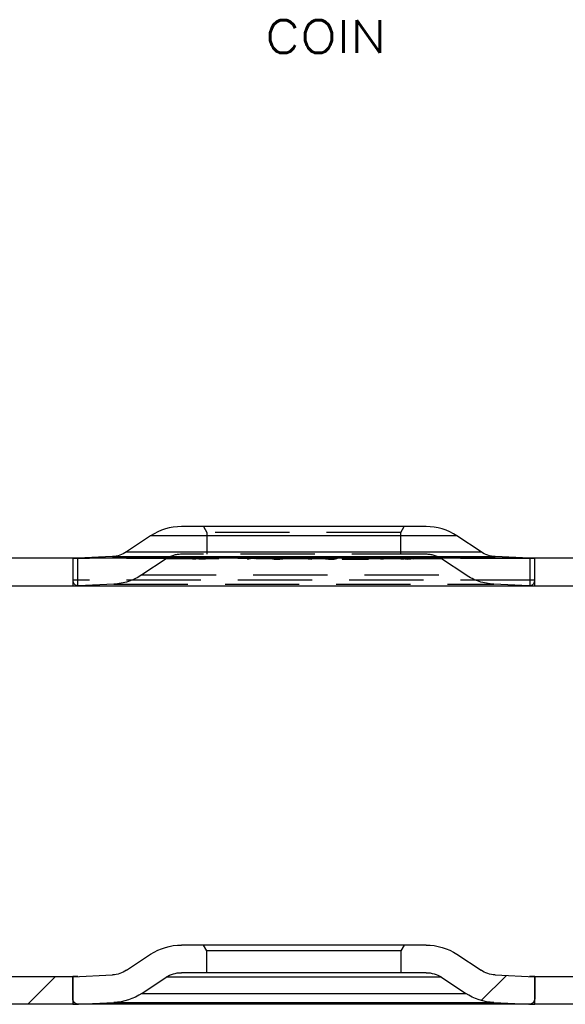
# Model space of a CAD drawing. Extents: x -65 to -29, y -70.1 to -47.
# Tile 22 of 57: x -55.9 to -54, y -56.1 to -52.6. Entities that reach past the tile are written whole.
import ezdxf
from ezdxf.enums import TextEntityAlignment as Align

# ---------------------------------------------------------------- set-up
doc = ezdxf.new("R2010")
doc.units = 0
doc.header["$MEASUREMENT"] = 0
doc.linetypes.add('HIDDEN', pattern=[0.393701, 0.26248, -0.13122])
doc.layers.add('DST', color=7, linetype='CONTINUOUS')
doc.layers.add('PLOTVIEW1', color=7, linetype='CONTINUOUS')
doc.styles.add('VERO8-ROMANS', font='romans__.ttf')

msp = doc.modelspace()

# ---------------------------------------------------------------- linework, layer by layer
at = {"layer": 'DST', "color": 30, "linetype": 'CONTINUOUS'}
for p, q in [((-54.4795, -54.3613), (-55.3448, -54.3613)), ((-55.4538, -54.3942), (-55.5392, -54.4509)), ((-54.2851, -54.4509), (-54.3705, -54.3942)), ((-55.5888, -54.4671), (-55.7107, -54.4729)), ((-54.1136, -54.4729), (-54.2355, -54.4671)), ((-54.7705, -54.4694), (-54.7766, -54.4721)), ((-54.7766, -54.4722), (-54.7766, -54.4721)), ((-54.7607, -54.4729), (-54.7766, -54.4722)), ((-54.7726, -54.4722), (-54.7727, -54.4722)), ((-54.7727, -54.4722), (-54.7617, -54.4727)), ((-54.7727, -54.4722), (-54.7727, -54.4726)), ((-54.7665, -54.4694), (-54.7726, -54.4722)), ((-54.7665, -54.4694), (-54.7705, -54.4694)), ((-54.7705, -54.4694), (-54.7705, -54.4712)), ((-54.6944, -54.4727), (-54.7617, -54.4727)), ((-54.6935, -54.4728), (-54.7607, -54.4729)), ((-54.7153, -54.4717), (-54.752, -54.4718)), ((-54.751, -54.4719), (-54.752, -54.4718)), ((-54.75, -54.4697), (-54.751, -54.4701)), ((-54.751, -54.4702), (-54.751, -54.4701)), ((-54.74, -54.4707), (-54.751, -54.4702)), ((-54.7144, -54.4719), (-54.751, -54.4719)), ((-54.75, -54.4697), (-54.7404, -54.4693)), ((-54.7461, -54.4697), (-54.7471, -54.4702)), ((-54.7471, -54.4702), (-54.7471, -54.4702)), ((-54.7471, -54.4702), (-54.741, -54.4705)), ((-54.7471, -54.4702), (-54.7471, -54.4706)), ((-54.7394, -54.4695), (-54.7461, -54.4697)), ((-54.7147, -54.4705), (-54.741, -54.4705)), ((-54.6944, -54.4693), (-54.7404, -54.4693)), ((-54.7137, -54.4707), (-54.74, -54.4707)), ((-54.6934, -54.4695), (-54.7394, -54.4695)), ((-54.7153, -54.4717), (-54.7087, -54.4715)), ((-54.7147, -54.4705), (-54.7037, -54.471)), ((-54.7048, -54.4715), (-54.7144, -54.4719)), ((-54.7076, -54.471), (-54.7137, -54.4707)), ((-54.7076, -54.471), (-54.7087, -54.4715)), ((-54.7076, -54.471), (-54.7076, -54.471)), ((-54.7076, -54.4718), (-54.7076, -54.471)), ((-54.7037, -54.4711), (-54.7048, -54.4715)), ((-54.7037, -54.471), (-54.7037, -54.4711)), ((-54.6944, -54.4693), (-54.6785, -54.4701)), ((-54.6944, -54.4727), (-54.6878, -54.4724)), ((-54.6839, -54.4725), (-54.6935, -54.4728)), ((-54.6824, -54.4701), (-54.6934, -54.4695)), ((-54.6825, -54.4701), (-54.6878, -54.4724)), ((-54.6785, -54.4702), (-54.6839, -54.4725)), ((-54.6825, -54.4701), (-54.6824, -54.4701)), ((-54.6824, -54.4718), (-54.6824, -54.4701)), ((-54.6785, -54.4701), (-54.6785, -54.4702)), ((-55.7093, -54.571), (-54.1149, -54.571)), ((-55.2671, -55.8422), (-55.3448, -55.8422)), ((-55.2551, -55.863), (-55.2671, -55.8422)), ((-54.5572, -55.8422), (-55.2671, -55.8422)), ((-54.5572, -55.8422), (-54.5692, -55.863)), ((-54.4795, -55.8422), (-54.5572, -55.8422)), ((-55.5392, -55.9318), (-55.4538, -55.8751)), ((-54.5692, -55.863), (-55.2551, -55.863)), ((-55.2551, -55.9402), (-55.2551, -55.863)), ((-54.5692, -55.863), (-54.5692, -55.9402)), ((-54.3705, -55.8751), (-54.2851, -55.9318)), ((-55.729, -55.9547), (-55.5888, -55.948)), ((-55.729, -56.0322), (-55.729, -55.9547)), ((-55.4848, -56.0133), (-55.3993, -55.9566)), ((-55.2551, -55.9402), (-55.3451, -55.9402)), ((-54.5692, -55.9402), (-55.2551, -55.9402)), ((-54.4792, -55.9402), (-54.5692, -55.9402)), ((-54.425, -55.9566), (-54.3395, -56.0133)), ((-54.1956, -55.9499), (-54.2843, -56.0387)), ((-54.2355, -55.948), (-54.0953, -55.9547)), ((-54.0953, -55.9547), (-54.0953, -56.0322)), ((-54.1149, -56.0519), (-55.7093, -56.0519)), ((-55.7084, -56.0518), (-55.5844, -56.0459)), ((-54.2399, -56.0459), (-54.1159, -56.0518))]:
    msp.add_line(p, q, dxfattribs=at)
at = {"layer": 'DST', "color": 254, "linetype": 'HIDDEN'}
for p, q in [((-55.2671, -54.3613), (-55.2551, -54.3821)), ((-54.5692, -54.3821), (-54.5572, -54.3613)), ((-54.5692, -54.3821), (-55.2551, -54.3821)), ((-55.2551, -54.3821), (-55.2551, -54.4593)), ((-54.5692, -54.4593), (-54.5692, -54.3821)), ((-54.4792, -54.4593), (-55.3451, -54.4593)), ((-55.7107, -54.4729), (-55.729, -54.4738)), ((-55.729, -54.4729), (-55.729, -54.5709)), ((-55.729, -54.4738), (-55.729, -54.5513)), ((-54.0953, -54.4738), (-55.729, -54.4738)), ((-55.7111, -54.5709), (-55.7111, -54.4729)), ((-55.3993, -54.4757), (-55.4848, -54.5324)), ((-54.425, -54.4757), (-55.3993, -54.4757)), ((-55.3045, -54.4723), (-55.2521, -54.4692)), ((-55.3045, -54.4723), (-55.3019, -54.4724)), ((-55.3045, -54.4723), (-55.3045, -54.4763)), ((-55.3045, -54.4763), (-55.2943, -54.4757)), ((-55.3019, -54.4763), (-55.3045, -54.4763)), ((-55.3019, -54.4724), (-55.2867, -54.4715)), ((-55.3019, -54.4724), (-55.3019, -54.4763)), ((-55.2943, -54.4757), (-55.2629, -54.4738)), ((-55.2867, -54.4715), (-55.2836, -54.4715)), ((-55.2867, -54.4715), (-55.2867, -54.4754)), ((-55.2623, -54.4754), (-55.2867, -54.4754)), ((-55.2836, -54.4713), (-55.2574, -54.4698)), ((-55.2836, -54.4713), (-55.2836, -54.4752)), ((-55.2836, -54.4713), (-55.2618, -54.4713)), ((-55.2836, -54.4715), (-55.2623, -54.4715)), ((-55.2592, -54.4738), (-55.2836, -54.4752)), ((-55.2836, -54.4752), (-55.2618, -54.4753)), ((-55.2623, -54.4715), (-55.2649, -54.4724)), ((-55.2649, -54.4724), (-55.2623, -54.4724)), ((-55.2649, -54.4724), (-55.2649, -54.4763)), ((-55.261, -54.4763), (-55.2649, -54.4763)), ((-55.2629, -54.4738), (-55.2521, -54.4732)), ((-55.2623, -54.4715), (-55.2623, -54.4754)), ((-55.2623, -54.4724), (-55.261, -54.4723)), ((-55.2574, -54.4698), (-55.2618, -54.4713)), ((-55.2618, -54.4713), (-55.2618, -54.4753)), ((-55.2618, -54.4753), (-55.2574, -54.4737)), ((-55.2574, -54.4711), (-55.261, -54.4723)), ((-55.261, -54.4723), (-55.261, -54.4763)), ((-55.2521, -54.4732), (-55.261, -54.4763)), ((-55.2574, -54.4737), (-55.2592, -54.4738)), ((-55.2521, -54.4692), (-55.2574, -54.4711)), ((-55.2574, -54.4698), (-55.2574, -54.4737)), ((-55.2521, -54.4692), (-55.2521, -54.4732)), ((-55.0959, -54.4693), (-55.1116, -54.4724)), ((-55.1116, -54.4724), (-55.1078, -54.4724)), ((-55.1116, -54.4724), (-55.1116, -54.4763)), ((-55.1116, -54.4763), (-55.0959, -54.4732)), ((-55.1078, -54.4763), (-55.1116, -54.4763)), ((-55.0944, -54.4697), (-55.1078, -54.4724)), ((-55.1078, -54.4724), (-55.1078, -54.4763)), ((-55.0944, -54.4737), (-55.1078, -54.4763)), ((-55.0959, -54.4693), (-55.0874, -54.4698)), ((-55.0959, -54.4693), (-55.0959, -54.4732)), ((-55.0959, -54.4732), (-55.0874, -54.4738)), ((-55.0944, -54.4697), (-55.0905, -54.47)), ((-55.0944, -54.4697), (-55.0944, -54.4737)), ((-55.0905, -54.47), (-55.0854, -54.4701)), ((-55.0905, -54.47), (-55.0905, -54.4739)), ((-55.0854, -54.4741), (-55.0905, -54.4739)), ((-55.0874, -54.4698), (-55.0828, -54.47)), ((-55.0874, -54.4698), (-55.0874, -54.4738)), ((-55.0854, -54.4701), (-55.0828, -54.47)), ((-55.0854, -54.4701), (-55.0854, -54.4741)), ((-55.0828, -54.4739), (-55.0854, -54.4741)), ((-55.0828, -54.47), (-55.0828, -54.4739)), ((-55.0252, -54.4707), (-55.0263, -54.4712)), ((-55.0263, -54.4712), (-55.0252, -54.4719)), ((-55.0263, -54.4712), (-55.0263, -54.4751)), ((-55.0263, -54.4751), (-55.0252, -54.4747)), ((-55.0252, -54.4758), (-55.0263, -54.4751)), ((-55.0252, -54.4707), (-55.0204, -54.47)), ((-55.0252, -54.4707), (-55.0252, -54.4747)), ((-55.0252, -54.4719), (-55.0223, -54.4721)), ((-55.0252, -54.4719), (-55.0252, -54.4758)), ((-55.0252, -54.4747), (-55.0204, -54.474)), ((-55.0201, -54.4762), (-55.0252, -54.4758)), ((-55.0213, -54.4708), (-55.0223, -54.4711)), ((-55.0223, -54.4711), (-55.0223, -54.4751)), ((-55.0223, -54.4711), (-55.0213, -54.4718)), ((-55.0223, -54.4721), (-55.0201, -54.4723)), ((-55.0213, -54.4747), (-55.0223, -54.4751)), ((-55.0223, -54.4751), (-55.0213, -54.4757)), ((-55.0213, -54.4708), (-55.0169, -54.4701)), ((-55.0213, -54.4708), (-55.0213, -54.4747)), ((-55.0213, -54.4718), (-55.0213, -54.4757)), ((-55.0213, -54.4718), (-55.0172, -54.4721)), ((-55.0169, -54.474), (-55.0213, -54.4747)), ((-55.0213, -54.4757), (-55.0172, -54.4761)), ((-55.0204, -54.47), (-55.013, -54.4696)), ((-55.0204, -54.47), (-55.0204, -54.474)), ((-55.0201, -54.4723), (-55.011, -54.4725)), ((-55.0201, -54.4723), (-55.0201, -54.4762)), ((-55.011, -54.4764), (-55.0201, -54.4762)), ((-55.0172, -54.4721), (-55.0172, -54.4761)), ((-55.0172, -54.4721), (-55.0099, -54.4723)), ((-55.0172, -54.4761), (-55.0099, -54.4762)), ((-55.0169, -54.4701), (-55.0109, -54.4697)), ((-55.0169, -54.4701), (-55.0169, -54.474)), ((-55.013, -54.4696), (-55.0032, -54.4694)), ((-55.013, -54.4696), (-55.013, -54.4735)), ((-55.013, -54.4735), (-55.0032, -54.4734)), ((-55.011, -54.4725), (-55.0047, -54.4725)), ((-55.011, -54.4725), (-55.011, -54.4764)), ((-55.0047, -54.4764), (-55.011, -54.4764)), ((-55.0109, -54.4697), (-55.003, -54.4696)), ((-55.0109, -54.4697), (-55.0109, -54.4737)), ((-55.003, -54.4735), (-55.0109, -54.4737)), ((-55.0099, -54.4723), (-55.0099, -54.4762)), ((-55.0099, -54.4723), (-55.0049, -54.4723)), ((-55.0099, -54.4762), (-55.0049, -54.4762)), ((-55.0049, -54.4723), (-54.997, -54.4722)), ((-55.0049, -54.4723), (-55.0049, -54.4762)), ((-55.0049, -54.4762), (-54.997, -54.4761)), ((-55.0047, -54.4725), (-54.9949, -54.4723)), ((-55.0047, -54.4725), (-55.0047, -54.4764)), ((-54.9949, -54.4763), (-55.0047, -54.4764)), ((-55.0032, -54.4694), (-54.9969, -54.4694)), ((-55.0032, -54.4694), (-55.0032, -54.4734)), ((-55.0032, -54.4734), (-54.9969, -54.4734)), ((-55.003, -54.4696), (-54.998, -54.4696)), ((-55.003, -54.4696), (-55.003, -54.4735)), ((-54.998, -54.4735), (-55.003, -54.4735)), ((-54.998, -54.4696), (-54.998, -54.4735)), ((-54.998, -54.4696), (-54.9907, -54.4697)), ((-54.9907, -54.4737), (-54.998, -54.4735)), ((-54.997, -54.4722), (-54.991, -54.4718)), ((-54.997, -54.4722), (-54.997, -54.4761)), ((-54.997, -54.4761), (-54.991, -54.4757)), ((-54.9969, -54.4694), (-54.9878, -54.4696)), ((-54.9969, -54.4694), (-54.9969, -54.4734)), ((-54.9969, -54.4734), (-54.9878, -54.4735)), ((-54.9949, -54.4723), (-54.9875, -54.4719)), ((-54.9949, -54.4723), (-54.9949, -54.4763)), ((-54.9875, -54.4758), (-54.9949, -54.4763)), ((-54.991, -54.4718), (-54.9866, -54.4711)), ((-54.991, -54.4718), (-54.991, -54.4757)), ((-54.991, -54.4757), (-54.9866, -54.4751)), ((-54.9907, -54.4697), (-54.9907, -54.4737)), ((-54.9907, -54.4697), (-54.9866, -54.4701)), ((-54.9878, -54.4696), (-54.9828, -54.47)), ((-54.9878, -54.4696), (-54.9878, -54.4735)), ((-54.9875, -54.4719), (-54.9827, -54.4712)), ((-54.9875, -54.4719), (-54.9875, -54.4758)), ((-54.9827, -54.4751), (-54.9875, -54.4758)), ((-54.9866, -54.4701), (-54.9866, -54.474)), ((-54.9866, -54.4701), (-54.9856, -54.4708)), ((-54.9866, -54.4711), (-54.9856, -54.4708)), ((-54.9866, -54.4711), (-54.9866, -54.4751)), ((-54.9856, -54.4747), (-54.9866, -54.474)), ((-54.9866, -54.4751), (-54.9856, -54.4747)), ((-54.9856, -54.4708), (-54.9856, -54.4747)), ((-54.9828, -54.47), (-54.9816, -54.4707)), ((-54.9828, -54.47), (-54.9828, -54.474)), ((-54.9828, -54.474), (-54.9816, -54.4747)), ((-54.9827, -54.4712), (-54.9816, -54.4707)), ((-54.9827, -54.4712), (-54.9827, -54.4751)), ((-54.9816, -54.4747), (-54.9827, -54.4751)), ((-54.9816, -54.4707), (-54.9816, -54.4747)), ((-54.9384, -54.4686), (-54.935, -54.4685)), ((-54.9384, -54.4686), (-54.8873, -54.4729)), ((-54.9384, -54.4686), (-54.9384, -54.4726)), ((-54.9384, -54.4726), (-54.935, -54.4725)), ((-54.934, -54.4729), (-54.9384, -54.4726)), ((-54.935, -54.4685), (-54.8836, -54.4729)), ((-54.935, -54.4685), (-54.935, -54.4725)), ((-54.935, -54.4725), (-54.9294, -54.4729)), ((-54.9236, -54.4738), (-54.934, -54.4729)), ((-54.9294, -54.4729), (-54.9191, -54.4738)), ((-54.9015, -54.4757), (-54.9236, -54.4738)), ((-54.9191, -54.4738), (-54.8971, -54.4757)), ((-54.887, -54.4769), (-54.9015, -54.4757)), ((-54.8971, -54.4757), (-54.8836, -54.4768)), ((-54.8873, -54.4729), (-54.887, -54.473)), ((-54.887, -54.473), (-54.8836, -54.4729)), ((-54.887, -54.473), (-54.887, -54.4769)), ((-54.8836, -54.4768), (-54.887, -54.4769)), ((-54.8836, -54.4729), (-54.8836, -54.4768)), ((-54.8404, -54.4707), (-54.8393, -54.47)), ((-54.8404, -54.4707), (-54.8393, -54.4712)), ((-54.8404, -54.4707), (-54.8404, -54.4747)), ((-54.8404, -54.4747), (-54.8393, -54.474)), ((-54.8393, -54.4751), (-54.8404, -54.4747)), ((-54.8393, -54.47), (-54.8342, -54.4696)), ((-54.8393, -54.47), (-54.8393, -54.474)), ((-54.8393, -54.4712), (-54.8345, -54.4719)), ((-54.8393, -54.4712), (-54.8393, -54.4751)), ((-54.8345, -54.4758), (-54.8393, -54.4751)), ((-54.8364, -54.4708), (-54.8354, -54.4701)), ((-54.8364, -54.4708), (-54.8364, -54.4747)), ((-54.8364, -54.4708), (-54.8354, -54.4711)), ((-54.8354, -54.474), (-54.8364, -54.4747)), ((-54.8364, -54.4747), (-54.8354, -54.4751)), ((-54.8354, -54.4701), (-54.8313, -54.4697)), ((-54.8354, -54.4701), (-54.8354, -54.474)), ((-54.8354, -54.4711), (-54.8354, -54.4751)), ((-54.8354, -54.4711), (-54.831, -54.4718)), ((-54.8354, -54.4751), (-54.831, -54.4757)), ((-54.8345, -54.4719), (-54.827, -54.4723)), ((-54.8345, -54.4719), (-54.8345, -54.4758)), ((-54.827, -54.4763), (-54.8345, -54.4758)), ((-54.8342, -54.4696), (-54.8251, -54.4694)), ((-54.8342, -54.4696), (-54.8342, -54.4735)), ((-54.8342, -54.4735), (-54.8251, -54.4734)), ((-54.8313, -54.4697), (-54.824, -54.4696)), ((-54.8313, -54.4697), (-54.8313, -54.4737)), ((-54.824, -54.4736), (-54.8313, -54.4737)), ((-54.831, -54.4718), (-54.831, -54.4757)), ((-54.831, -54.4718), (-54.825, -54.4722)), ((-54.831, -54.4757), (-54.825, -54.4761)), ((-54.827, -54.4723), (-54.8173, -54.4725)), ((-54.827, -54.4723), (-54.827, -54.4763)), ((-54.8173, -54.4764), (-54.827, -54.4763)), ((-54.8251, -54.4694), (-54.8189, -54.4694)), ((-54.8251, -54.4694), (-54.8251, -54.4734)), ((-54.8251, -54.4734), (-54.8189, -54.4734)), ((-54.825, -54.4722), (-54.825, -54.4761)), ((-54.825, -54.4722), (-54.8171, -54.4723)), ((-54.825, -54.4761), (-54.8171, -54.4762)), ((-54.824, -54.4696), (-54.819, -54.4696)), ((-54.824, -54.4696), (-54.824, -54.4736)), ((-54.819, -54.4736), (-54.824, -54.4736)), ((-54.819, -54.4696), (-54.819, -54.4736)), ((-54.819, -54.4696), (-54.8111, -54.4697)), ((-54.8111, -54.4737), (-54.819, -54.4736)), ((-54.8189, -54.4694), (-54.809, -54.4696)), ((-54.8189, -54.4694), (-54.8189, -54.4734)), ((-54.8189, -54.4734), (-54.809, -54.4735)), ((-54.8173, -54.4725), (-54.8109, -54.4725)), ((-54.8173, -54.4725), (-54.8173, -54.4764)), ((-54.8109, -54.4764), (-54.8173, -54.4764)), ((-54.8171, -54.4723), (-54.8171, -54.4762)), ((-54.8171, -54.4723), (-54.8121, -54.4723)), ((-54.8171, -54.4762), (-54.8121, -54.4762)), ((-54.8121, -54.4723), (-54.8048, -54.4722)), ((-54.8121, -54.4723), (-54.8121, -54.4762)), ((-54.8121, -54.4762), (-54.8048, -54.4761)), ((-54.8111, -54.4697), (-54.8111, -54.4737)), ((-54.8111, -54.4697), (-54.8051, -54.4701)), ((-54.8109, -54.4725), (-54.8019, -54.4723)), ((-54.8109, -54.4725), (-54.8109, -54.4764)), ((-54.8019, -54.4763), (-54.8109, -54.4764)), ((-54.809, -54.4696), (-54.8016, -54.47)), ((-54.809, -54.4696), (-54.809, -54.4735)), ((-54.8051, -54.4701), (-54.8051, -54.474)), ((-54.8051, -54.4701), (-54.8007, -54.4708)), ((-54.8007, -54.4747), (-54.8051, -54.474)), ((-54.8048, -54.4722), (-54.8007, -54.4718)), ((-54.8048, -54.4722), (-54.8048, -54.4761)), ((-54.8048, -54.4761), (-54.8007, -54.4757)), ((-54.8019, -54.4723), (-54.7996, -54.4721)), ((-54.8019, -54.4723), (-54.8019, -54.4763)), ((-54.7968, -54.4758), (-54.8019, -54.4763)), ((-54.8016, -54.47), (-54.7968, -54.4707)), ((-54.8016, -54.47), (-54.8016, -54.474)), ((-54.8016, -54.474), (-54.7968, -54.4747)), ((-54.8007, -54.4708), (-54.8007, -54.4747)), ((-54.7996, -54.4711), (-54.8007, -54.4708)), ((-54.8007, -54.4718), (-54.7996, -54.4711)), ((-54.8007, -54.4718), (-54.8007, -54.4757)), ((-54.7996, -54.4751), (-54.8007, -54.4747)), ((-54.8007, -54.4757), (-54.7996, -54.4751)), ((-54.7996, -54.4711), (-54.7996, -54.4751)), ((-54.7996, -54.4721), (-54.7968, -54.4719)), ((-54.7957, -54.4712), (-54.7968, -54.4707)), ((-54.7968, -54.4707), (-54.7968, -54.4747)), ((-54.7968, -54.4719), (-54.7957, -54.4712)), ((-54.7968, -54.4719), (-54.7968, -54.4758)), ((-54.7968, -54.4747), (-54.7957, -54.4751)), ((-54.7957, -54.4751), (-54.7968, -54.4758)), ((-54.7957, -54.4712), (-54.7957, -54.4751)), ((-54.7766, -54.4721), (-54.7766, -54.4761)), ((-54.7766, -54.4722), (-54.7766, -54.4761)), ((-54.7727, -54.4743), (-54.7766, -54.4761)), ((-54.7766, -54.4761), (-54.7766, -54.4761)), ((-54.7766, -54.4761), (-54.7607, -54.4768)), ((-54.7727, -54.4726), (-54.7727, -54.4761)), ((-54.7705, -54.4733), (-54.7727, -54.4743)), ((-54.7617, -54.4766), (-54.7727, -54.4761)), ((-54.7727, -54.4761), (-54.7726, -54.4761)), ((-54.7726, -54.4722), (-54.7726, -54.4761)), ((-54.7726, -54.4761), (-54.7665, -54.4734)), ((-54.7705, -54.4712), (-54.7705, -54.4733)), ((-54.7665, -54.4734), (-54.7705, -54.4733)), ((-54.7665, -54.4694), (-54.7665, -54.4734)), ((-54.7617, -54.4729), (-54.7617, -54.4766)), ((-54.6944, -54.4766), (-54.7617, -54.4766)), ((-54.7607, -54.4729), (-54.7607, -54.4768)), ((-54.7607, -54.4768), (-54.6935, -54.4768)), ((-54.752, -54.4718), (-54.752, -54.4757)), ((-54.752, -54.4757), (-54.751, -54.4759)), ((-54.7153, -54.4757), (-54.752, -54.4757)), ((-54.751, -54.4701), (-54.751, -54.4719)), ((-54.751, -54.4702), (-54.751, -54.4741)), ((-54.751, -54.4719), (-54.751, -54.4759)), ((-54.75, -54.4736), (-54.751, -54.4741)), ((-54.751, -54.4741), (-54.751, -54.4741)), ((-54.751, -54.4741), (-54.74, -54.4746)), ((-54.751, -54.4759), (-54.7144, -54.4759)), ((-54.7504, -54.4699), (-54.7487, -54.4696)), ((-54.7504, -54.4699), (-54.7488, -54.4702)), ((-54.7504, -54.4699), (-54.7504, -54.4739)), ((-54.7504, -54.4739), (-54.7487, -54.4735)), ((-54.7488, -54.4742), (-54.7504, -54.4739)), ((-54.75, -54.4704), (-54.75, -54.4736)), ((-54.7471, -54.4733), (-54.75, -54.4736)), ((-54.7488, -54.4702), (-54.7439, -54.4705)), ((-54.7488, -54.4702), (-54.7488, -54.4742)), ((-54.7439, -54.4745), (-54.7488, -54.4742)), ((-54.7487, -54.4696), (-54.7402, -54.4694)), ((-54.7487, -54.4696), (-54.7487, -54.4735)), ((-54.7487, -54.4735), (-54.7402, -54.4734)), ((-54.7471, -54.4702), (-54.7471, -54.4741)), ((-54.7471, -54.4706), (-54.7471, -54.4742)), ((-54.7404, -54.4732), (-54.7471, -54.4733)), ((-54.7471, -54.4741), (-54.7461, -54.4737)), ((-54.7471, -54.4742), (-54.7471, -54.4741)), ((-54.741, -54.4744), (-54.7471, -54.4742)), ((-54.7464, -54.47), (-54.7453, -54.4697)), ((-54.7464, -54.47), (-54.7464, -54.4739)), ((-54.7464, -54.47), (-54.7452, -54.4702)), ((-54.7453, -54.4737), (-54.7464, -54.4739)), ((-54.7464, -54.4739), (-54.7452, -54.4741)), ((-54.7461, -54.4697), (-54.7461, -54.4737)), ((-54.7461, -54.4737), (-54.7394, -54.4734)), ((-54.7455, -54.4714), (-54.7439, -54.4711)), ((-54.7455, -54.4714), (-54.7437, -54.4717)), ((-54.7455, -54.4714), (-54.7455, -54.4754)), ((-54.7455, -54.4754), (-54.7439, -54.475)), ((-54.7437, -54.4757), (-54.7455, -54.4754)), ((-54.7453, -54.4697), (-54.7386, -54.4696)), ((-54.7453, -54.4697), (-54.7453, -54.4737)), ((-54.7386, -54.4736), (-54.7453, -54.4737)), ((-54.7452, -54.4702), (-54.7452, -54.4741)), ((-54.7452, -54.4702), (-54.7418, -54.4704)), ((-54.7452, -54.4741), (-54.7418, -54.4743)), ((-54.7439, -54.4705), (-54.7371, -54.4707)), ((-54.7439, -54.4705), (-54.7439, -54.4745)), ((-54.7439, -54.4711), (-54.7394, -54.4708)), ((-54.7439, -54.4711), (-54.7439, -54.475)), ((-54.7371, -54.4746), (-54.7439, -54.4745)), ((-54.7439, -54.475), (-54.7394, -54.4747)), ((-54.7437, -54.4717), (-54.7432, -54.4719)), ((-54.7432, -54.4758), (-54.7437, -54.4757)), ((-54.7432, -54.4719), (-54.742, -54.4719)), ((-54.7432, -54.4719), (-54.7432, -54.4758)), ((-54.742, -54.4759), (-54.7432, -54.4758)), ((-54.742, -54.4719), (-54.7415, -54.472)), ((-54.7385, -54.4761), (-54.742, -54.4759)), ((-54.7418, -54.4704), (-54.7418, -54.4743)), ((-54.7418, -54.4704), (-54.7371, -54.4705)), ((-54.7418, -54.4743), (-54.7371, -54.4744)), ((-54.7415, -54.4714), (-54.7402, -54.4712)), ((-54.7415, -54.4714), (-54.7415, -54.4754)), ((-54.7415, -54.4714), (-54.7396, -54.4718)), ((-54.7415, -54.472), (-54.7385, -54.4722)), ((-54.7402, -54.4751), (-54.7415, -54.4754)), ((-54.7415, -54.4754), (-54.7396, -54.4758)), ((-54.741, -54.4707), (-54.741, -54.4744)), ((-54.7147, -54.4744), (-54.741, -54.4744)), ((-54.7404, -54.4695), (-54.7404, -54.4732)), ((-54.7076, -54.4732), (-54.7404, -54.4732)), ((-54.7402, -54.4694), (-54.7285, -54.4694)), ((-54.7402, -54.4694), (-54.7402, -54.4734)), ((-54.7402, -54.4712), (-54.7365, -54.471)), ((-54.7402, -54.4712), (-54.7402, -54.4751)), ((-54.7402, -54.4734), (-54.7285, -54.4734)), ((-54.7365, -54.4749), (-54.7402, -54.4751)), ((-54.74, -54.4707), (-54.74, -54.4746)), ((-54.74, -54.4746), (-54.7137, -54.4746)), ((-54.7396, -54.4718), (-54.7396, -54.4758)), ((-54.7396, -54.4718), (-54.7378, -54.4719)), ((-54.7396, -54.4758), (-54.7377, -54.4759)), ((-54.7394, -54.4695), (-54.7394, -54.4734)), ((-54.7394, -54.4708), (-54.7349, -54.4707)), ((-54.7394, -54.4708), (-54.7394, -54.4747)), ((-54.7394, -54.4734), (-54.6934, -54.4735)), ((-54.7394, -54.4747), (-54.7349, -54.4747)), ((-54.7386, -54.4696), (-54.7282, -54.4696)), ((-54.7386, -54.4696), (-54.7386, -54.4736)), ((-54.7282, -54.4736), (-54.7386, -54.4736)), ((-54.7385, -54.4722), (-54.7344, -54.4723)), ((-54.7385, -54.4722), (-54.7385, -54.4761)), ((-54.7344, -54.4763), (-54.7385, -54.4761)), ((-54.7378, -54.4719), (-54.7359, -54.472)), ((-54.7377, -54.4759), (-54.7359, -54.476)), ((-54.7371, -54.4705), (-54.7364, -54.4705)), ((-54.7371, -54.4707), (-54.7368, -54.4707)), ((-54.7371, -54.4744), (-54.7364, -54.4745)), ((-54.7368, -54.4746), (-54.7371, -54.4746)), ((-54.7368, -54.4707), (-54.7349, -54.4707)), ((-54.7368, -54.4707), (-54.7368, -54.4746)), ((-54.7349, -54.4747), (-54.7368, -54.4746)), ((-54.7365, -54.471), (-54.7349, -54.4709)), ((-54.7365, -54.471), (-54.7365, -54.4749)), ((-54.7294, -54.4748), (-54.7365, -54.4749)), ((-54.7364, -54.4705), (-54.7364, -54.4745)), ((-54.7364, -54.4705), (-54.7282, -54.4706)), ((-54.7364, -54.4745), (-54.7282, -54.4745)), ((-54.7359, -54.472), (-54.7359, -54.476)), ((-54.7359, -54.472), (-54.7331, -54.4722)), ((-54.7359, -54.476), (-54.7331, -54.4761)), ((-54.7349, -54.4707), (-54.7349, -54.4747)), ((-54.7349, -54.4709), (-54.7294, -54.4708)), ((-54.7344, -54.4723), (-54.7246, -54.4725)), ((-54.7344, -54.4723), (-54.7344, -54.4763)), ((-54.7246, -54.4764), (-54.7344, -54.4763)), ((-54.7331, -54.4722), (-54.7331, -54.4761)), ((-54.7331, -54.4722), (-54.7249, -54.4723)), ((-54.7331, -54.4761), (-54.7249, -54.4762)), ((-54.7294, -54.4708), (-54.7272, -54.4708)), ((-54.7294, -54.4708), (-54.7294, -54.4748)), ((-54.7272, -54.4747), (-54.7294, -54.4748)), ((-54.7285, -54.4694), (-54.7285, -54.4734)), ((-54.7282, -54.4696), (-54.7282, -54.4736)), ((-54.7282, -54.4696), (-54.7203, -54.4697)), ((-54.7282, -54.4706), (-54.7211, -54.4705)), ((-54.7282, -54.4706), (-54.7282, -54.4745)), ((-54.7203, -54.4737), (-54.7282, -54.4736)), ((-54.7282, -54.4745), (-54.7211, -54.4745)), ((-54.7272, -54.4708), (-54.7249, -54.4708)), ((-54.7272, -54.4708), (-54.7272, -54.4747)), ((-54.7249, -54.4748), (-54.7272, -54.4747)), ((-54.7249, -54.4708), (-54.7249, -54.4748)), ((-54.7249, -54.4708), (-54.7204, -54.4709)), ((-54.7249, -54.4723), (-54.7145, -54.4723)), ((-54.7249, -54.4723), (-54.7249, -54.4762)), ((-54.7164, -54.4749), (-54.7249, -54.4748)), ((-54.7249, -54.4762), (-54.7145, -54.4762)), ((-54.7246, -54.4725), (-54.7204, -54.4725)), ((-54.7246, -54.4725), (-54.7246, -54.4728)), ((-54.7246, -54.4728), (-54.7246, -54.4729)), ((-54.7246, -54.4729), (-54.7246, -54.4764)), ((-54.7129, -54.4764), (-54.7246, -54.4764)), ((-54.7211, -54.4705), (-54.7205, -54.4705)), ((-54.7211, -54.4705), (-54.7211, -54.4745)), ((-54.7211, -54.4745), (-54.7205, -54.4744)), ((-54.7205, -54.4705), (-54.7169, -54.4704)), ((-54.7205, -54.4744), (-54.7169, -54.4743)), ((-54.7204, -54.4707), (-54.7152, -54.4708)), ((-54.7204, -54.4707), (-54.7188, -54.4707)), ((-54.7204, -54.4707), (-54.7204, -54.4747)), ((-54.7204, -54.4709), (-54.7164, -54.471)), ((-54.7204, -54.4725), (-54.7158, -54.4725)), ((-54.7188, -54.4746), (-54.7204, -54.4747)), ((-54.7204, -54.4747), (-54.7152, -54.4747)), ((-54.7203, -54.4697), (-54.7203, -54.4737)), ((-54.7203, -54.4697), (-54.7169, -54.47)), ((-54.7169, -54.4739), (-54.7203, -54.4737)), ((-54.7188, -54.4707), (-54.7186, -54.4707)), ((-54.7188, -54.4707), (-54.7188, -54.4746)), ((-54.7185, -54.4746), (-54.7188, -54.4746)), ((-54.7186, -54.4707), (-54.7158, -54.4706)), ((-54.7134, -54.4745), (-54.7185, -54.4746)), ((-54.7183, -54.4696), (-54.7134, -54.4699)), ((-54.7183, -54.4696), (-54.7183, -54.4735)), ((-54.7183, -54.4735), (-54.7134, -54.4739)), ((-54.7169, -54.47), (-54.7169, -54.4739)), ((-54.7158, -54.4702), (-54.7169, -54.47)), ((-54.7169, -54.4704), (-54.7158, -54.4702)), ((-54.7169, -54.4704), (-54.7169, -54.4743)), ((-54.7158, -54.4741), (-54.7169, -54.4739)), ((-54.7169, -54.4743), (-54.7158, -54.4741)), ((-54.7164, -54.471), (-54.7164, -54.4749)), ((-54.7164, -54.471), (-54.7158, -54.471)), ((-54.7102, -54.4751), (-54.7164, -54.4749)), ((-54.7158, -54.4702), (-54.7158, -54.4741)), ((-54.7158, -54.4706), (-54.7134, -54.4705)), ((-54.7158, -54.471), (-54.7102, -54.4712)), ((-54.7158, -54.4725), (-54.7129, -54.4725)), ((-54.7153, -54.4719), (-54.7153, -54.4757)), ((-54.7087, -54.4754), (-54.7153, -54.4757)), ((-54.7152, -54.4708), (-54.7076, -54.4711)), ((-54.7152, -54.4708), (-54.7152, -54.4747)), ((-54.7152, -54.4747), (-54.7076, -54.475)), ((-54.7147, -54.4707), (-54.7147, -54.4728)), ((-54.7147, -54.4728), (-54.7147, -54.4729)), ((-54.7147, -54.4729), (-54.7147, -54.4744)), ((-54.7076, -54.4746), (-54.7147, -54.4744)), ((-54.7145, -54.4723), (-54.7075, -54.4722)), ((-54.7145, -54.4723), (-54.7145, -54.4762)), ((-54.7145, -54.4762), (-54.7075, -54.4761)), ((-54.7144, -54.4719), (-54.7144, -54.4759)), ((-54.7144, -54.4759), (-54.7048, -54.4755)), ((-54.7137, -54.4707), (-54.7137, -54.4746)), ((-54.7137, -54.4746), (-54.7076, -54.4749)), ((-54.7117, -54.4702), (-54.7134, -54.4699)), ((-54.7134, -54.4699), (-54.7134, -54.4739)), ((-54.7134, -54.4705), (-54.7117, -54.4702)), ((-54.7134, -54.4705), (-54.7134, -54.4745)), ((-54.7134, -54.4739), (-54.7117, -54.4742)), ((-54.7117, -54.4742), (-54.7134, -54.4745)), ((-54.7129, -54.4725), (-54.7076, -54.4724)), ((-54.7129, -54.4725), (-54.7129, -54.4764)), ((-54.7046, -54.4763), (-54.7129, -54.4764)), ((-54.7117, -54.4702), (-54.7117, -54.4742)), ((-54.7102, -54.4712), (-54.7102, -54.4751)), ((-54.7102, -54.4712), (-54.7065, -54.4714)), ((-54.7065, -54.4754), (-54.7102, -54.4751)), ((-54.7087, -54.4718), (-54.7087, -54.4754)), ((-54.7076, -54.475), (-54.7087, -54.4754)), ((-54.7076, -54.4711), (-54.7029, -54.4714)), ((-54.7076, -54.4711), (-54.7076, -54.475)), ((-54.7076, -54.4718), (-54.7076, -54.4728)), ((-54.7076, -54.4749), (-54.7076, -54.4718)), ((-54.7076, -54.4724), (-54.7046, -54.4723)), ((-54.7076, -54.4728), (-54.7076, -54.4729)), ((-54.7076, -54.4729), (-54.7076, -54.475)), ((-54.6944, -54.4733), (-54.7076, -54.4732)), ((-54.7037, -54.475), (-54.7076, -54.4746)), ((-54.7076, -54.4749), (-54.7076, -54.475)), ((-54.7076, -54.475), (-54.7029, -54.4754)), ((-54.7075, -54.4722), (-54.7058, -54.472)), ((-54.7075, -54.4722), (-54.7075, -54.4761)), ((-54.7075, -54.4761), (-54.7058, -54.476)), ((-54.7065, -54.4714), (-54.7065, -54.4754)), ((-54.7054, -54.4717), (-54.7065, -54.4714)), ((-54.7046, -54.4758), (-54.7065, -54.4754)), ((-54.7058, -54.472), (-54.7046, -54.4718)), ((-54.7058, -54.472), (-54.7058, -54.476)), ((-54.7058, -54.476), (-54.7046, -54.4758)), ((-54.7046, -54.4718), (-54.7054, -54.4717)), ((-54.7048, -54.4715), (-54.7048, -54.4755)), ((-54.7048, -54.4755), (-54.7037, -54.475)), ((-54.7046, -54.4718), (-54.7046, -54.4758)), ((-54.7046, -54.4723), (-54.7021, -54.4722)), ((-54.7046, -54.4723), (-54.7046, -54.4763)), ((-54.7021, -54.4761), (-54.7046, -54.4763)), ((-54.7037, -54.475), (-54.7037, -54.471)), ((-54.7037, -54.4711), (-54.7037, -54.475)), ((-54.7037, -54.475), (-54.7037, -54.475)), ((-54.7006, -54.4719), (-54.7029, -54.4714)), ((-54.7029, -54.4714), (-54.7029, -54.4754)), ((-54.7029, -54.4754), (-54.7006, -54.4758)), ((-54.7021, -54.4722), (-54.7006, -54.4719)), ((-54.7021, -54.4722), (-54.7021, -54.4761)), ((-54.7006, -54.4758), (-54.7021, -54.4761)), ((-54.7006, -54.4719), (-54.7006, -54.4758)), ((-54.6944, -54.4695), (-54.6944, -54.4733)), ((-54.6944, -54.4729), (-54.6944, -54.4766)), ((-54.6878, -54.4763), (-54.6944, -54.4766)), ((-54.6935, -54.4728), (-54.6935, -54.4768)), ((-54.6935, -54.4768), (-54.6839, -54.4764)), ((-54.6934, -54.4695), (-54.6934, -54.4735)), ((-54.6878, -54.4728), (-54.6878, -54.4763)), ((-54.6825, -54.4741), (-54.6878, -54.4763)), ((-54.6839, -54.4725), (-54.6839, -54.4764)), ((-54.6839, -54.4764), (-54.6785, -54.4741)), ((-54.6825, -54.4719), (-54.6825, -54.4741)), ((-54.6824, -54.474), (-54.6825, -54.4741)), ((-54.6824, -54.474), (-54.6824, -54.4718)), ((-54.6785, -54.4741), (-54.6785, -54.4701)), ((-54.6785, -54.4702), (-54.6785, -54.4741)), ((-54.6785, -54.4741), (-54.6785, -54.4741)), ((-54.6589, -54.4693), (-54.6354, -54.4724)), ((-54.6589, -54.4693), (-54.6437, -54.4698)), ((-54.6589, -54.4693), (-54.6589, -54.4732)), ((-54.6589, -54.4732), (-54.6437, -54.4738)), ((-54.6354, -54.4763), (-54.6589, -54.4732)), ((-54.6518, -54.4697), (-54.6448, -54.47)), ((-54.6518, -54.4697), (-54.6318, -54.4724)), ((-54.6518, -54.4697), (-54.6518, -54.4737)), ((-54.6518, -54.4737), (-54.6318, -54.4763)), ((-54.6448, -54.47), (-54.6381, -54.4701)), ((-54.6448, -54.47), (-54.6448, -54.4739)), ((-54.6381, -54.4741), (-54.6448, -54.4739)), ((-54.6437, -54.4698), (-54.6377, -54.47)), ((-54.6437, -54.4698), (-54.6437, -54.4738)), ((-54.6381, -54.4701), (-54.6377, -54.47)), ((-54.6381, -54.4701), (-54.6381, -54.4741)), ((-54.6377, -54.4739), (-54.6381, -54.4741)), ((-54.6377, -54.47), (-54.6377, -54.4739)), ((-54.6354, -54.4724), (-54.6318, -54.4724)), ((-54.6354, -54.4724), (-54.6354, -54.4763)), ((-54.6318, -54.4763), (-54.6354, -54.4763)), ((-54.6318, -54.4724), (-54.6318, -54.4763)), ((-54.5784, -54.4692), (-54.5575, -54.4713)), ((-54.5784, -54.4692), (-54.5254, -54.4715)), ((-54.5784, -54.4692), (-54.5784, -54.4732)), ((-54.5575, -54.4753), (-54.5784, -54.4732)), ((-54.5784, -54.4732), (-54.5635, -54.4738)), ((-54.5691, -54.4698), (-54.5691, -54.4737)), ((-54.5691, -54.4698), (-54.534, -54.4713)), ((-54.5691, -54.4698), (-54.554, -54.4713)), ((-54.5677, -54.4738), (-54.5691, -54.4737)), ((-54.5691, -54.4737), (-54.554, -54.4753)), ((-54.5683, -54.4713), (-54.5575, -54.4713)), ((-54.5683, -54.4713), (-54.5664, -54.4715)), ((-54.5683, -54.4713), (-54.5683, -54.4753)), ((-54.5683, -54.4753), (-54.5575, -54.4753)), ((-54.5664, -54.4755), (-54.5683, -54.4753)), ((-54.534, -54.4753), (-54.5677, -54.4738)), ((-54.5664, -54.4715), (-54.5575, -54.4715)), ((-54.5664, -54.4715), (-54.5664, -54.4755)), ((-54.5556, -54.4755), (-54.5664, -54.4755)), ((-54.5635, -54.4738), (-54.5254, -54.4755)), ((-54.5575, -54.4713), (-54.5575, -54.4753)), ((-54.5575, -54.4715), (-54.5556, -54.4715)), ((-54.5556, -54.4715), (-54.547, -54.4724)), ((-54.5556, -54.4715), (-54.5556, -54.4755)), ((-54.547, -54.4763), (-54.5556, -54.4755)), ((-54.554, -54.4713), (-54.554, -54.4753)), ((-54.554, -54.4713), (-54.534, -54.4713)), ((-54.554, -54.4753), (-54.534, -54.4753)), ((-54.5521, -54.4715), (-54.534, -54.4715)), ((-54.5521, -54.4715), (-54.5436, -54.4724)), ((-54.5521, -54.4715), (-54.5521, -54.4755)), ((-54.5254, -54.4755), (-54.5521, -54.4755)), ((-54.5521, -54.4755), (-54.5436, -54.4763)), ((-54.547, -54.4724), (-54.5436, -54.4724)), ((-54.547, -54.4724), (-54.547, -54.4763)), ((-54.5436, -54.4763), (-54.547, -54.4763)), ((-54.5436, -54.4724), (-54.5436, -54.4763)), ((-54.534, -54.4713), (-54.534, -54.4753)), ((-54.534, -54.4715), (-54.5254, -54.4715)), ((-54.5254, -54.4715), (-54.5254, -54.4755)), ((-54.3395, -54.5324), (-54.425, -54.4757)), ((-54.0953, -54.4738), (-54.1136, -54.4729)), ((-54.1131, -54.4729), (-54.1131, -54.5709)), ((-54.0953, -54.5709), (-54.0953, -54.4729)), ((-54.0953, -54.5513), (-54.0953, -54.4738)), ((-55.4848, -54.5324), (-54.3395, -54.5324)), ((-54.0953, -54.5513), (-55.729, -54.5513)), ((-55.5844, -54.565), (-55.7084, -54.5709)), ((-55.5844, -54.565), (-54.2399, -54.565)), ((-54.1159, -54.5709), (-54.2399, -54.565))]:
    msp.add_line(p, q, dxfattribs=at)
at = {"layer": 'DST', "color": 96, "linetype": 'CONTINUOUS'}
for p, q in [((-54.3705, -54.3942), (-55.4538, -54.3942)), ((-55.5888, -54.4671), (-54.2355, -54.4671)), ((-55.5392, -54.4509), (-54.2851, -54.4509)), ((-54.7617, -54.4727), (-54.7617, -54.4729)), ((-54.75, -54.4697), (-54.75, -54.4704)), ((-54.741, -54.4705), (-54.741, -54.4707)), ((-54.7404, -54.4693), (-54.7404, -54.4695)), ((-54.7153, -54.4717), (-54.7153, -54.4719)), ((-54.7147, -54.4705), (-54.7147, -54.4707)), ((-54.7087, -54.4715), (-54.7087, -54.4718)), ((-54.7076, -54.471), (-54.7076, -54.4718)), ((-54.6944, -54.4693), (-54.6944, -54.4695)), ((-54.6944, -54.4727), (-54.6944, -54.4729)), ((-54.6878, -54.4724), (-54.6878, -54.4728)), ((-54.6825, -54.4701), (-54.6825, -54.4719)), ((-54.425, -55.9566), (-55.3993, -55.9566)), ((-55.4848, -56.0133), (-54.3395, -56.0133)), ((-54.1159, -56.0518), (-55.7084, -56.0518)), ((-55.5844, -56.0459), (-54.2399, -56.0459))]:
    msp.add_line(p, q, dxfattribs=at)
at = {"layer": 'DST', "color": 9, "linetype": 'CONTINUOUS'}
for p, q in [((-39.7871, -54.4729), (-62.3871, -54.4729)), ((-62.3871, -54.5709), (-39.7871, -54.5709)), ((-55.9453, -55.9538), (-55.729, -55.9538)), ((-55.7905, -55.9538), (-55.8885, -56.0518)), ((-55.729, -55.9538), (-55.729, -56.0518)), ((-55.7107, -55.9538), (-55.729, -55.9538)), ((-54.0953, -55.9538), (-54.1136, -55.9538)), ((-54.0953, -56.0518), (-54.0953, -55.9538)), ((-54.0953, -55.9538), (-53.879, -55.9538)), ((-55.729, -56.0518), (-55.9453, -56.0518)), ((-55.729, -56.0518), (-55.7103, -56.0518)), ((-54.114, -56.0518), (-54.0953, -56.0518)), ((-53.879, -56.0518), (-54.0953, -56.0518))]:
    msp.add_line(p, q, dxfattribs=at)
at = {"layer": 'DST', "color": 30, "linetype": 'CONTINUOUS'}
for centre, radius, start, end in [((-55.3448, -54.5583), 0.197, 90, 123.5787), ((-54.4795, -54.5583), 0.197, 56.4213, 90), ((-55.7093, -54.5513), 0.0197, 267.2789, 270), ((-54.1149, -54.5513), 0.0197, 270, 272.7211)]:
    msp.add_arc(centre, radius, start, end, dxfattribs=at)
at = {"layer": 'DST', "color": 30, "linetype": 'CONTINUOUS', "extrusion": (0, 0, -1)}
for centre, radius, start, end in [((55.5934, -54.3693), 0.098, 236.4213, 267.2789), ((54.2309, -54.3693), 0.098, 272.7211, 303.5787), ((55.3448, -56.0392), 0.197, 56.4213, 90), ((54.4795, -56.0392), 0.197, 90, 123.5787), ((55.5934, -55.8502), 0.098, 236.4213, 267.2789), ((55.3451, -56.0382), 0.098, 56.4213, 90), ((54.4792, -56.0382), 0.098, 90, 123.5787), ((54.2309, -55.8502), 0.098, 272.7211, 303.5787), ((55.7093, -56.0322), 0.0197, 267.2789, 0), ((55.5937, -55.8492), 0.197, 236.4213, 267.2789), ((54.2305, -55.8492), 0.197, 272.7211, 303.5787), ((54.1149, -56.0322), 0.0197, 180, 272.7211)]:
    msp.add_arc(centre, radius, start, end, dxfattribs=at)
at = {"layer": 'DST', "color": 254, "linetype": 'HIDDEN'}
for centre, radius, start, end in [((-55.3451, -54.5573), 0.098, 90, 123.5787), ((-54.4792, -54.5573), 0.098, 56.4213, 90), ((-55.7093, -54.5513), 0.0197, 180, 267.2789), ((-54.1149, -54.5513), 0.0197, 272.7211, 0)]:
    msp.add_arc(centre, radius, start, end, dxfattribs=at)
at = {"layer": 'DST', "color": 254, "linetype": 'HIDDEN', "extrusion": (0, 0, -1)}
for centre, radius, start, end in [((55.5937, -54.3683), 0.197, 236.4213, 267.2789), ((54.2305, -54.3683), 0.197, 272.7211, 303.5787), ((55.7093, -54.5513), 0.0197, 267.2789, 270), ((54.1149, -54.5513), 0.0197, 270, 272.7211)]:
    msp.add_arc(centre, radius, start, end, dxfattribs=at)

# ---------------------------------------------------------------- texts
at = {"layer": 'PLOTVIEW1', "color": 56, "linetype": 'CONTINUOUS', "style": 'VERO8-ROMANS', "width": 1.000337}
msp.add_text('COIN', height=0.11571, dxfattribs=at).set_placement((-55.0487, -52.6851), (-54.6191, -52.6851), align=Align.FIT)

doc.saveas('drawing.dxf')
